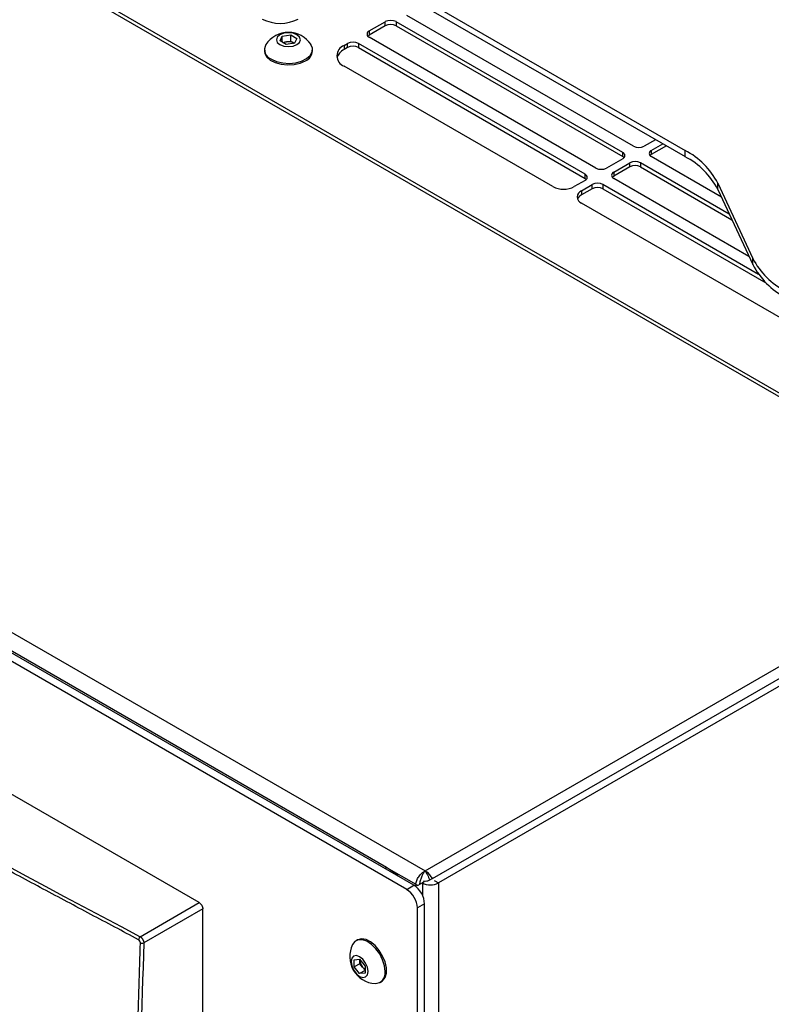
# Model space of a CAD drawing. Header units: millimetres. Extents: x 155400 to 158106, y 111257 to 114783.
# Tile 150 of 152: x 157764 to 157913, y 114377 to 114571. Entities that reach past the tile are written whole.
import ezdxf

# ---------------------------------------------------------------- set-up
doc = ezdxf.new("R2010")
doc.units = ezdxf.units.MM

msp = doc.modelspace()

# ---------------------------------------------------------------- linework, layer by layer
at = {"color": 7, "linetype": 'Continuous', "lineweight": 25}
for p, q in [((157678.81, 114670.64), (157895.61, 114545.48)), ((157678.81, 114669.42), (157895.61, 114544.26)), ((157960.27, 114470.23), (157651.62, 114648.41)), ((157961.29, 114470.41), (157652.86, 114648.46)), ((157535.66, 114581.47), (157844.31, 114403.29)), ((157842.1, 114400.48), (157532.56, 114579.17)), ((157840.69, 114399.66), (157531.15, 114578.35)), ((157836.71, 114404), (157540.08, 114575.24)), ((157885.42, 114546.31), (157840.71, 114572.12)), ((157833.28, 114569.06), (157836.46, 114570.89)), ((157836.46, 114570.08), (157833.28, 114568.24)), ((157836.46, 114570.08), (157836.46, 114570.89)), ((157883.3, 114545.08), (157838.59, 114570.89)), ((157838.59, 114570.89), (157838.59, 114570.08)), ((157838.59, 114570.08), (157883.3, 114544.27)), ((157815.7, 114567.09), (157816.14, 114568.05)), ((157816.14, 114568.05), (157817.82, 114568.31)), ((157816.14, 114566.83), (157816.14, 114568.05)), ((157817.82, 114568.31), (157819.04, 114567.6)), ((157817.82, 114567.04), (157817.82, 114568.31)), ((157819.04, 114567.6), (157818.59, 114566.64)), ((157833.28, 114569.06), (157833.28, 114568.24)), ((157877.99, 114542.02), (157833.28, 114567.83)), ((157812.62, 114565.41), (157812.62, 114565.1)), ((157816.92, 114566.38), (157815.7, 114567.09)), ((157816.21, 114566.79), (157816.98, 114566.91)), ((157818.59, 114566.64), (157816.92, 114566.38)), ((157816.98, 114566.91), (157817.82, 114567.04)), ((157817.82, 114567.04), (157818.43, 114566.68)), ((157818.52, 114566.63), (157818.43, 114566.68)), ((157818.43, 114566.68), (157818.53, 114566.63)), ((157822.12, 114565.1), (157822.12, 114565.41)), ((157828.33, 114566.2), (157829.04, 114566.61)), ((157828.33, 114566.2), (157828.33, 114565.38)), ((157829.04, 114565.79), (157828.33, 114565.38)), ((157829.04, 114565.79), (157829.04, 114566.61)), ((157875.87, 114540.8), (157831.16, 114566.61)), ((157831.16, 114566.61), (157831.16, 114565.79)), ((157831.16, 114565.79), (157875.87, 114539.98)), ((157869.51, 114538.35), (157828.33, 114562.12)), ((157889.8, 114547.61), (157887.54, 114546.31)), ((157888.95, 114545.49), (157891.22, 114546.8)), ((157891.92, 114546.39), (157888.95, 114544.67)), ((157883.3, 114543.86), (157880.12, 114542.02)), ((157883.3, 114544.27), (157883.3, 114545.08)), ((157888.95, 114545.49), (157888.95, 114544.67)), ((157902.78, 114536.28), (157888.95, 114544.27)), ((157895.61, 114544.26), (157895.61, 114545.48)), ((157881.53, 114541.2), (157884.71, 114543.04)), ((157884.71, 114542.22), (157881.53, 114540.39)), ((157884.71, 114542.22), (157884.71, 114543.04)), ((157904.33, 114532.94), (157886.83, 114543.04)), ((157886.83, 114543.04), (157886.83, 114542.22)), ((157886.83, 114542.22), (157904.85, 114531.82)), ((157875.87, 114539.98), (157875.87, 114540.8)), ((157881.53, 114541.2), (157881.53, 114540.39)), ((157908.22, 114524.57), (157881.53, 114539.98)), ((157875.87, 114539.57), (157873.75, 114538.35)), ((157875.17, 114537.53), (157877.29, 114538.75)), ((157877.29, 114537.94), (157877.29, 114538.75)), ((157910.12, 114521.02), (157879.41, 114538.75)), ((157879.41, 114538.75), (157879.41, 114537.94)), ((157902.08, 114539.01), (157908.97, 114524.18)), ((157902.08, 114537.79), (157902.08, 114539.01)), ((157877.29, 114537.94), (157875.17, 114536.71)), ((157875.17, 114537.53), (157875.17, 114536.71)), ((157879.41, 114537.94), (157911.56, 114519.38)), ((157902.08, 114537.79), (157908.97, 114522.96)), ((157917.76, 114510.49), (157875.17, 114535.08)), ((157799.76, 114397.05), (157567.83, 114530.94)), ((157908.97, 114522.96), (157908.97, 114524.18)), ((157844.31, 114403.29), (157960.27, 114470.23)), ((157845.77, 114401.79), (157961.46, 114468.57)), ((157963.99, 114468.5), (157846.96, 114400.94)), ((157836.35, 114403.8), (157836.71, 114404)), ((157836.71, 114404), (157842.5, 114400.66)), ((157840.69, 114399.66), (157842.1, 114400.48)), ((157842.5, 114400.66), (157842.9, 114400.43)), ((157842.5, 114400.66), (157842.5, 114400.2)), ((157843.78, 114400.94), (157842.9, 114400.43)), ((157844.17, 114401.16), (157843.78, 114400.94)), ((157843.78, 114400.94), (157843.78, 114398.55)), ((157844, 114401.26), (157844.17, 114401.16)), ((157845.77, 114401.79), (157845.19, 114401.45)), ((157846.09, 114401.44), (157846.96, 114400.94)), ((157846.96, 114400.94), (157846.96, 113706.68)), ((157788.12, 114390.32), (157799.76, 114397.05)), ((157844.22, 114396.8), (157842.81, 114395.99)), ((157844.22, 114067.98), (157844.22, 114396.8)), ((157800.47, 114395.82), (157788.83, 114389.1)), ((157800.47, 114089.62), (157800.47, 114395.82)), ((157842.81, 114067.17), (157842.81, 114395.99)), ((157830.97, 114389.68), (157830.71, 114389.52)), ((157830.34, 114385.76), (157831.4, 114385.86)), ((157830.34, 114384.35), (157830.34, 114385.76)), ((157831.45, 114384.98), (157830.34, 114384.35)), ((157831.4, 114385.86), (157832.47, 114384.54)), ((157831.45, 114385.8), (157831.45, 114385.69)), ((157831.45, 114385.69), (157831.45, 114385.8)), ((157831.45, 114384.98), (157831.45, 114385.69)), ((157831.98, 114384.32), (157831.45, 114384.98)), ((157832.47, 114384.54), (157832.47, 114383.12)), ((157831.4, 114383.03), (157830.34, 114384.35)), ((157832.47, 114383.64), (157831.4, 114383.03)), ((157832.47, 114383.12), (157831.4, 114383.03)), ((157832.47, 114383.72), (157831.98, 114384.32)), ((157835.46, 114381.3), (157835.72, 114381.45))]:
    msp.add_line(p, q, dxfattribs=at)
at = {"color": 7, "linetype": 'Continuous', "lineweight": 25, "flags": 128}
for points in [[(157815.69, 114566.38), (157816.46, 114566.08), (157817.37, 114565.97), (157818.28, 114566.08), (157819.05, 114566.38), (157819.56, 114566.82), (157819.74, 114567.34), (157819.56, 114567.87), (157819.05, 114568.31), (157818.28, 114568.61), (157817.37, 114568.72), (157816.46, 114568.61), (157815.69, 114568.31), (157815.17, 114567.87), (157814.99, 114567.34), (157815.17, 114566.82), (157815.69, 114566.38)], [(157833.02, 114568.04), (157833.1, 114568.11), (157833.28, 114568.24)], [(157814.01, 114563.47), (157815.04, 114563.02), (157816.24, 114562.75), (157817.53, 114562.67), (157818.81, 114562.8), (157819.97, 114563.12), (157820.95, 114563.61), (157821.66, 114564.23), (157822.05, 114564.94), (157822.09, 114565.69), (157821.81, 114566.38)], [(157812.62, 114565.1), (157812.69, 114564.63), (157813.08, 114563.92), (157813.79, 114563.3), (157814.76, 114562.81), (157815.93, 114562.49), (157817.21, 114562.36), (157818.49, 114562.44), (157819.7, 114562.71), (157820.73, 114563.16)], [(157883.3, 114544.27), (157883.48, 114544.13), (157883.56, 114544.06)], [(157888.69, 114544.47), (157888.77, 114544.54), (157888.95, 114544.67)], [(157875.87, 114539.98), (157876.06, 114539.85), (157876.14, 114539.78)], [(157881.27, 114540.18), (157881.34, 114540.26), (157881.53, 114540.39)], [(157838.93, 114402.31), (157838.09, 114403.05), (157836.71, 114404)], [(157836.44, 114383.47), (157836.31, 114384.59), (157835.95, 114385.77), (157835.37, 114386.92), (157834.63, 114387.96), (157833.76, 114388.81), (157832.85, 114389.41), (157831.96, 114389.71), (157831.14, 114389.7), (157830.48, 114389.36), (157830.02, 114388.77)], [(157835.72, 114381.45), (157835.95, 114381.61), (157836.43, 114382.24), (157836.68, 114383.12), (157836.68, 114384.17), (157836.43, 114385.33), (157835.95, 114386.51), (157835.29, 114387.61), (157834.47, 114388.57), (157833.58, 114389.3), (157832.67, 114389.76), (157831.8, 114389.9), (157831.06, 114389.72), (157830.97, 114389.68)], [(157833.08, 114383.47), (157832.96, 114384.29), (157832.59, 114385.13), (157832.05, 114385.86), (157831.4, 114386.38), (157830.76, 114386.6), (157830.22, 114386.5), (157829.85, 114386.08), (157829.73, 114385.41), (157829.85, 114384.6), (157830.22, 114383.76), (157830.76, 114383.02), (157831.4, 114382.5), (157832.05, 114382.28), (157832.59, 114382.38), (157832.96, 114382.8), (157833.08, 114383.47)]]:
    msp.add_lwpolyline(points, dxfattribs=at)
at = {"color": 7, "linetype": 'Continuous', "lineweight": 25}
for centre, radius, start, end in [((157815.74, 114578.25), 7.69, 242.6097, 297.3903), ((157837.53, 114568.85), 2.31, 62.6097, 117.3903), ((157837.53, 114568.03), 2.31, 62.6097, 117.3903), ((157817.37, 114563.46), 5.32, 33.3353, 146.6647), ((157833.52, 114568.44), 0.655, 110.7834, 249.2166), ((157814.7, 114565.39), 2.04, 150.6677, 250.09), ((157817.26, 114564.94), 1.98, 98.0612, 117.2211), ((157817.37, 114564.64), 2.3, 62.6428, 99.7711), ((157829.11, 114564.16), 2.18, 110.7834, 249.2166), ((157829.49, 114562.95), 2.69, 115.4505, 162.7549), ((157830.1, 114564.56), 2.31, 62.6097, 117.3903), ((157830.1, 114563.74), 2.31, 62.6097, 117.3903), ((157819.76, 114565.32), 2.37, 294.0627, 354.6172), ((157886.48, 114548.35), 2.31, 242.6097, 297.3903), ((157883.07, 114544.47), 0.655, 290.7834, 69.2166), ((157889.19, 114544.88), 0.655, 110.7834, 249.2166), ((157888.49, 114531.9), 15.34, 27.6511, 62.3551), ((157888.49, 114530.67), 15.34, 27.6511, 62.3551), ((157879.05, 114544.07), 2.31, 242.6097, 297.3903), ((157885.77, 114540.99), 2.31, 62.6097, 117.3903), ((157885.77, 114540.18), 2.31, 62.6097, 117.3903), ((157875.64, 114540.18), 0.655, 290.7834, 69.2166), ((157881.76, 114540.59), 0.655, 110.7834, 249.2166), ((157871.63, 114542.44), 4.61, 242.6097, 297.3903), ((157878.35, 114536.71), 2.31, 62.6097, 117.3903), ((157878.35, 114535.89), 2.31, 62.6097, 117.3903), ((157875.63, 114536.31), 1.31, 110.7834, 249.2166), ((157875.98, 114535.13), 1.78, 117.1755, 154.405), ((157922.55, 114531.3), 15.34, 207.6511, 242.3551), ((157922.55, 114530.07), 15.34, 207.6511, 242.3551), ((157839.62, 114396.59), 4.61, 2.6055, 57.3945), ((157845.37, 114404.01), 3.46, 242.6097, 297.3903), ((157838.2, 114395.78), 4.61, 2.6055, 57.3945), ((157788.6, 114389.68), 0.807, 127.0269, 176.4848), ((157788.51, 114389.84), 0.803, 243.8443, 293.3716), ((157834.77, 114386.38), 5.32, 153.3357, 266.6589), ((157833.75, 114385.8), 2.3, 182.6393, 219.7721), ((157833.54, 114385.55), 1.98, 218.0623, 237.233), ((157834.43, 114383.11), 2.04, 270.6605, 10.0847)]:
    msp.add_arc(centre, radius, start, end, dxfattribs=at)
for points, knots in [([(157787.8, 114389.73), (157786.23, 114390.56), (157783.09, 114392.22), (157778.39, 114394.72), (157773.69, 114397.22), (157769, 114399.73), (157764.32, 114402.24), (157759.65, 114404.76), (157754.98, 114407.28), (157750.32, 114409.8), (157745.67, 114412.34), (157741.03, 114414.87), (157736.39, 114417.41), (157731.76, 114419.96), (157727.13, 114422.51), (157722.52, 114425.07), (157717.91, 114427.63), (157713.31, 114430.19), (157708.72, 114432.76), (157704.13, 114435.34), (157699.55, 114437.92), (157694.98, 114440.5), (157690.42, 114443.09), (157685.86, 114445.68), (157681.31, 114448.28), (157676.77, 114450.89), (157672.23, 114453.5), (157667.71, 114456.11), (157663.19, 114458.73), (157658.68, 114461.35), (157654.17, 114463.98), (157649.67, 114466.61), (157645.19, 114469.25), (157640.7, 114471.89), (157636.23, 114474.53), (157631.76, 114477.19), (157627.3, 114479.84), (157622.85, 114482.5), (157618.41, 114485.17), (157613.97, 114487.84), (157609.54, 114490.51), (157605.12, 114493.19), (157600.71, 114495.88), (157596.3, 114498.56), (157591.9, 114501.26), (157587.51, 114503.95), (157583.13, 114506.66), (157578.75, 114509.36), (157574.39, 114512.08), (157570.03, 114514.79), (157565.68, 114517.51), (157561.33, 114520.24), (157558.44, 114522.06), (157557, 114522.97)], [0, 0, 0, 0, 0.019608, 0.039216, 0.058824, 0.078432, 0.098039, 0.117647, 0.137255, 0.156863, 0.176471, 0.196079, 0.215687, 0.235294, 0.254902, 0.27451, 0.294118, 0.313726, 0.333334, 0.352941, 0.372549, 0.392157, 0.411765, 0.431373, 0.45098, 0.470588, 0.490196, 0.509804, 0.529412, 0.54902, 0.568627, 0.588235, 0.607843, 0.627451, 0.647059, 0.666666, 0.686274, 0.705882, 0.72549, 0.745098, 0.764706, 0.784313, 0.803921, 0.823529, 0.843137, 0.862745, 0.882353, 0.901961, 0.921568, 0.941176, 0.960784, 0.980392, 1, 1, 1, 1]), ([(157557.34, 114523.55), (157594.17, 114500.32), (157631.84, 114477.6), (157708.79, 114433.17), (157748.06, 114411.49), (157788.12, 114390.32)], [0, 0, 0, 0, 0.5, 0.5, 1, 1, 1, 1]), ([(157843.27, 114400.65), (157843.3, 114400.89), (157843.35, 114401.14), (157843.48, 114401.65), (157843.56, 114401.9), (157843.7, 114402.25), (157843.75, 114402.37), (157843.85, 114402.59), (157843.91, 114402.69), (157844.02, 114402.88), (157844.08, 114402.97), (157844.19, 114403.14), (157844.25, 114403.22), (157844.31, 114403.29)], [0, 0, 0, 0, 0.25, 0.25, 0.5, 0.5, 0.625, 0.625, 0.75, 0.75, 0.875, 0.875, 1, 1, 1, 1]), ([(157844.31, 114403.29), (157844.4, 114403.19), (157844.48, 114403.07), (157844.65, 114402.81), (157844.73, 114402.66), (157844.88, 114402.34), (157844.95, 114402.17), (157845.08, 114401.82), (157845.14, 114401.64), (157845.19, 114401.45)], [0, 0, 0, 0, 0.25, 0.25, 0.5, 0.5, 0.75, 0.75, 1, 1, 1, 1]), ([(157845.19, 114401.45), (157845.11, 114401.41), (157845.03, 114401.37), (157844.85, 114401.31), (157844.75, 114401.28), (157844.44, 114401.23), (157844.21, 114401.23), (157844, 114401.26)], [0, 0, 0, 0, 0.25, 0.25, 0.5, 0.5, 1, 1, 1, 1]), ([(157799.76, 114397.05), (157799.85, 114397), (157799.94, 114396.93), (157800.11, 114396.75), (157800.19, 114396.64), (157800.33, 114396.4), (157800.39, 114396.27), (157800.45, 114396.03), (157800.47, 114395.92), (157800.47, 114395.82)], [0, 0, 0, 0, 0.25, 0.25, 0.5, 0.5, 0.75, 0.75, 1, 1, 1, 1]), ([(157788.12, 114390.32), (157788.14, 114390.31), (157788.19, 114390.28), (157788.26, 114390.23), (157788.32, 114390.17), (157788.39, 114390.1), (157788.45, 114390.03), (157788.51, 114389.96), (157788.57, 114389.88), (157788.62, 114389.79), (157788.67, 114389.71), (157788.71, 114389.62), (157788.74, 114389.53), (157788.77, 114389.44), (157788.8, 114389.35), (157788.81, 114389.27), (157788.82, 114389.18), (157788.83, 114389.13), (157788.83, 114389.1)], [0, 0, 0, 0, 0.063184, 0.126267, 0.189252, 0.25214, 0.314933, 0.377634, 0.440245, 0.502767, 0.565202, 0.627553, 0.689822, 0.75201, 0.81412, 0.876153, 0.938113, 1, 1, 1, 1]), ([(157782.98, 114080.88), (157782.98, 114083.83), (157783, 114089.75), (157783.03, 114098.64), (157783.07, 114107.56), (157783.11, 114116.5), (157783.17, 114125.48), (157783.23, 114134.48), (157783.3, 114143.5), (157783.37, 114152.54), (157783.46, 114161.59), (157783.55, 114170.67), (157783.65, 114179.75), (157783.76, 114188.85), (157783.88, 114197.96), (157784, 114207.07), (157784.13, 114216.19), (157784.27, 114225.31), (157784.47, 114237.19), (157784.72, 114251.79), (157785.06, 114269.09), (157785.41, 114286.32), (157785.8, 114303.48), (157786.22, 114320.62), (157786.66, 114337.73), (157787.13, 114354.85), (157787.62, 114371.98), (157787.98, 114383.4), (157788.15, 114389.12)], [0, 0, 0, 0, 0.028954, 0.057987, 0.087107, 0.116308, 0.145584, 0.174927, 0.204329, 0.233783, 0.26328, 0.292815, 0.322378, 0.351964, 0.381566, 0.411177, 0.440791, 0.470401, 0.5, 0.556428, 0.61247, 0.668205, 0.723711, 0.779065, 0.83433, 0.889549, 0.94476, 1, 1, 1, 1]), ([(157788.83, 114389.1), (157788.02, 114363.23), (157787.3, 114337.4), (157786.05, 114285.84), (157785.52, 114260.11), (157784.67, 114208.74), (157784.34, 114183.1), (157783.85, 114131.92), (157783.7, 114106.37), (157783.65, 114080.88)], [0, 0, 0, 0, 0.25, 0.25, 0.5, 0.5, 0.75, 0.75, 1, 1, 1, 1]), ([(157788.15, 114389.12), (157788.16, 114389.23), (157788.12, 114389.36), (157787.99, 114389.58), (157787.9, 114389.68), (157787.8, 114389.73)], [0, 0, 0, 0, 0.5, 0.5, 1, 1, 1, 1])]:
    msp.add_open_spline(points, degree=3, knots=knots, dxfattribs=at)
for points in [[(157842.67, 114401.4), (157842.77, 114401.66), (157842.91, 114401.92), (157843.07, 114402.16)], [(157843.07, 114402.16), (157843.24, 114402.41), (157843.43, 114402.64), (157843.65, 114402.83)], [(157843.65, 114402.83), (157843.86, 114403.02), (157844.08, 114403.18), (157844.31, 114403.29)], [(157844.97, 114402.83), (157844.76, 114403.02), (157844.54, 114403.18), (157844.31, 114403.29)], [(157845.54, 114402.16), (157845.38, 114402.41), (157845.18, 114402.64), (157844.97, 114402.83)], [(157845.77, 114401.79), (157845.7, 114401.91), (157845.63, 114402.04), (157845.54, 114402.16)], [(157842.5, 114400.66), (157842.52, 114400.89), (157842.58, 114401.14), (157842.67, 114401.4)], [(157844, 114401.26), (157844.04, 114401.22), (157844.07, 114401.17), (157844.1, 114401.12)]]:
    msp.add_open_spline(points, degree=3, dxfattribs=at)

doc.saveas('drawing.dxf')
